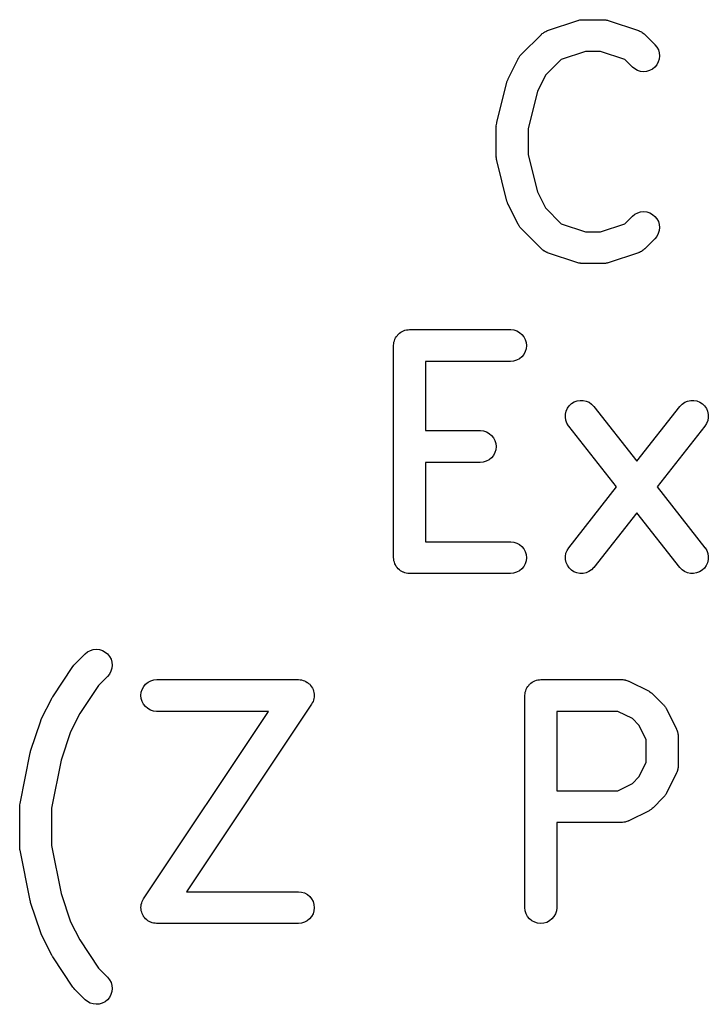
# Model space of a CAD drawing. Extents: x 0.02 to 3.89, y 0.07 to 3.88.
# Tile 67 of 172: x 1.25 to 1.38, y 3.05 to 3.23. Entities that reach past the tile are written whole.
import ezdxf

# ---------------------------------------------------------------- set-up
doc = ezdxf.new("R2010")
doc.units = 0
doc.header["$MEASUREMENT"] = 0
doc.layers.add('BLACK', color=7, linetype='CONTINUOUS')

msp = doc.modelspace()

# ---------------------------------------------------------------- linework, layer by layer
at = {"layer": 'BLACK', "linetype": 'CONTINUOUS'}
for p, q in [((1.35001, 3.23249), (1.35563, 3.23436)), ((1.35563, 3.23436), (1.35567, 3.23437)), ((1.35567, 3.23437), (1.35583, 3.23441)), ((1.35583, 3.23441), (1.35599, 3.23446)), ((1.35599, 3.23446), (1.35612, 3.23447)), ((1.35612, 3.23447), (1.35624, 3.23449)), ((1.35624, 3.23449), (1.3564, 3.2345)), ((1.3564, 3.2345), (1.35657, 3.23451)), ((1.35657, 3.23451), (1.36032, 3.23451)), ((1.36032, 3.23451), (1.36036, 3.23451)), ((1.36036, 3.23451), (1.36052, 3.23449)), ((1.36052, 3.23449), (1.36069, 3.23449)), ((1.36069, 3.23449), (1.36081, 3.23446)), ((1.36081, 3.23446), (1.36093, 3.23445)), ((1.36093, 3.23445), (1.36109, 3.2344)), ((1.36109, 3.2344), (1.36125, 3.23436)), ((1.36125, 3.23436), (1.36687, 3.23249)), ((1.34511, 3.22802), (1.34886, 3.23177)), ((1.34886, 3.23177), (1.34888, 3.2318)), ((1.34888, 3.2318), (1.34895, 3.23186)), ((1.34895, 3.23186), (1.34901, 3.23192)), ((1.34901, 3.23192), (1.34918, 3.23204)), ((1.34918, 3.23204), (1.34933, 3.23216)), ((1.34933, 3.23216), (1.34941, 3.2322)), ((1.34941, 3.2322), (1.34948, 3.23225)), ((1.34948, 3.23225), (1.34967, 3.23233)), ((1.34967, 3.23233), (1.34985, 3.23243)), ((1.34985, 3.23243), (1.34993, 3.23245)), ((1.34993, 3.23245), (1.35001, 3.23249)), ((1.36687, 3.23249), (1.36691, 3.23247)), ((1.36691, 3.23247), (1.36699, 3.23244)), ((1.36699, 3.23244), (1.36708, 3.23241)), ((1.36708, 3.23241), (1.36725, 3.23232)), ((1.36725, 3.23232), (1.36744, 3.23223)), ((1.36744, 3.23223), (1.36751, 3.23218)), ((1.36751, 3.23218), (1.36758, 3.23214)), ((1.36758, 3.23214), (1.36774, 3.23201)), ((1.36774, 3.23201), (1.3679, 3.23189)), ((1.3679, 3.23189), (1.36796, 3.23183)), ((1.36796, 3.23183), (1.36803, 3.23177)), ((1.36803, 3.23177), (1.3699, 3.2299)), ((1.3699, 3.2299), (1.36993, 3.22987)), ((1.36993, 3.22987), (1.37029, 3.22942)), ((1.37029, 3.22942), (1.37056, 3.22891)), ((1.34457, 3.22729), (1.34466, 3.22743)), ((1.34466, 3.22743), (1.34474, 3.22758)), ((1.34474, 3.22758), (1.34482, 3.22767)), ((1.34482, 3.22767), (1.34488, 3.22778)), ((1.34488, 3.22778), (1.345, 3.2279)), ((1.345, 3.2279), (1.34511, 3.22802)), ((1.35705, 3.22861), (1.35254, 3.2271)), ((1.35984, 3.22861), (1.35705, 3.22861)), ((1.36435, 3.2271), (1.35984, 3.22861)), ((1.37056, 3.22891), (1.37072, 3.22835)), ((1.37077, 3.22778), (1.37071, 3.22721)), ((1.37072, 3.22835), (1.37077, 3.22778)), ((1.34268, 3.22351), (1.34455, 3.22726)), ((1.34455, 3.22726), (1.34457, 3.22729)), ((1.35254, 3.2271), (1.34962, 3.22419)), ((1.36573, 3.22572), (1.36435, 3.2271)), ((1.36617, 3.22536), (1.36573, 3.22572)), ((1.36989, 3.22571), (1.36944, 3.22535)), ((1.37026, 3.22615), (1.36989, 3.22571)), ((1.37053, 3.22666), (1.37026, 3.22615)), ((1.37071, 3.22721), (1.37053, 3.22666)), ((1.34962, 3.22419), (1.3481, 3.22116)), ((1.36668, 3.22508), (1.36617, 3.22536)), ((1.36723, 3.22492), (1.36668, 3.22508)), ((1.36781, 3.22486), (1.36723, 3.22492)), ((1.36838, 3.22491), (1.36781, 3.22486)), ((1.36893, 3.22508), (1.36838, 3.22491)), ((1.36944, 3.22535), (1.36893, 3.22508)), ((1.34058, 3.2154), (1.34245, 3.2229)), ((1.34245, 3.2229), (1.34246, 3.22294)), ((1.34246, 3.22294), (1.34247, 3.22295)), ((1.34247, 3.22297), (1.34257, 3.22322)), ((1.34247, 3.22295), (1.34247, 3.22297)), ((1.34257, 3.22322), (1.34267, 3.22348)), ((1.34267, 3.22349), (1.34268, 3.22351)), ((1.34267, 3.22348), (1.34267, 3.22349)), ((1.3481, 3.22116), (1.3464, 3.21432)), ((1.34049, 3.21483), (1.34053, 3.21507)), ((1.3405, 3.21478), (1.34049, 3.21483)), ((1.34049, 3.21473), (1.3405, 3.21478)), ((1.34049, 3.21469), (1.34049, 3.21473)), ((1.34049, 3.20906), (1.34049, 3.21469)), ((1.34053, 3.21507), (1.34056, 3.2153)), ((1.34056, 3.2153), (1.34057, 3.21535)), ((1.34057, 3.21535), (1.34058, 3.2154)), ((1.3464, 3.21432), (1.3464, 3.20943)), ((1.3464, 3.20943), (1.3481, 3.20259)), ((1.3405, 3.20901), (1.34049, 3.20906)), ((1.34049, 3.20896), (1.3405, 3.20901)), ((1.34052, 3.20872), (1.34049, 3.20896)), ((1.34055, 3.20849), (1.34052, 3.20872)), ((1.34056, 3.20844), (1.34055, 3.20849)), ((1.34057, 3.20839), (1.34056, 3.20844)), ((1.34058, 3.20835), (1.34057, 3.20839)), ((1.34245, 3.20085), (1.34058, 3.20835)), ((1.3481, 3.20259), (1.34962, 3.19956)), ((1.34246, 3.20083), (1.34245, 3.20085)), ((1.34246, 3.20082), (1.34246, 3.20083)), ((1.34255, 3.20057), (1.34246, 3.20082)), ((1.34265, 3.2003), (1.34255, 3.20057)), ((1.34265, 3.20029), (1.34265, 3.2003)), ((1.34266, 3.20028), (1.34265, 3.20029)), ((1.34268, 3.20024), (1.34266, 3.20028)), ((1.34455, 3.19649), (1.34268, 3.20024)), ((1.34962, 3.19956), (1.35254, 3.19665)), ((1.36576, 3.19806), (1.36621, 3.19842)), ((1.36621, 3.19842), (1.36672, 3.19868)), ((1.36672, 3.19868), (1.36727, 3.19884)), ((1.36727, 3.19884), (1.36785, 3.19889)), ((1.36785, 3.19889), (1.36842, 3.19883)), ((1.36842, 3.19883), (1.36897, 3.19866)), ((1.36897, 3.19866), (1.36948, 3.19838)), ((1.36948, 3.19838), (1.36992, 3.19801)), ((1.34464, 3.19635), (1.34455, 3.19649)), ((1.34472, 3.19621), (1.34464, 3.19635)), ((1.35254, 3.19665), (1.35705, 3.19514)), ((1.35984, 3.19514), (1.36435, 3.19665)), ((1.36435, 3.19665), (1.36573, 3.19803)), ((1.36573, 3.19803), (1.36576, 3.19806)), ((1.36992, 3.19801), (1.37028, 3.19756)), ((1.37028, 3.19756), (1.37055, 3.19705)), ((1.37055, 3.19705), (1.37071, 3.1965)), ((1.37071, 3.1965), (1.37077, 3.19593)), ((1.34479, 3.19611), (1.34472, 3.19621)), ((1.34486, 3.19601), (1.34479, 3.19611)), ((1.34497, 3.19589), (1.34486, 3.19601)), ((1.34508, 3.19576), (1.34497, 3.19589)), ((1.34511, 3.19573), (1.34508, 3.19576)), ((1.34886, 3.19198), (1.34511, 3.19573)), ((1.35705, 3.19514), (1.35984, 3.19514)), ((1.37054, 3.1948), (1.37027, 3.1943)), ((1.37071, 3.19536), (1.37054, 3.1948)), ((1.37077, 3.19593), (1.37071, 3.19536)), ((1.3699, 3.19385), (1.36803, 3.19198)), ((1.37027, 3.1943), (1.3699, 3.19385)), ((1.34892, 3.19192), (1.34886, 3.19198)), ((1.34898, 3.19186), (1.34892, 3.19192)), ((1.34914, 3.19174), (1.34898, 3.19186)), ((1.3493, 3.19161), (1.34914, 3.19174)), ((1.34938, 3.19157), (1.3493, 3.19161)), ((1.34945, 3.19152), (1.34938, 3.19157)), ((1.34963, 3.19143), (1.34945, 3.19152)), ((1.34981, 3.19134), (1.34963, 3.19143)), ((1.34989, 3.19131), (1.34981, 3.19134)), ((1.34997, 3.19128), (1.34989, 3.19131)), ((1.35001, 3.19126), (1.34997, 3.19128)), ((1.35563, 3.18939), (1.35001, 3.19126)), ((1.36687, 3.19126), (1.36125, 3.18939)), ((1.36695, 3.1913), (1.36687, 3.19126)), ((1.36704, 3.19132), (1.36695, 3.1913)), ((1.36722, 3.19142), (1.36704, 3.19132)), ((1.3674, 3.1915), (1.36722, 3.19142)), ((1.36747, 3.19155), (1.3674, 3.1915)), ((1.36755, 3.19159), (1.36747, 3.19155)), ((1.36771, 3.19171), (1.36755, 3.19159)), ((1.36787, 3.19183), (1.36771, 3.19171)), ((1.36793, 3.19189), (1.36787, 3.19183)), ((1.368, 3.19195), (1.36793, 3.19189)), ((1.36803, 3.19198), (1.368, 3.19195)), ((1.3558, 3.18935), (1.35563, 3.18939)), ((1.35595, 3.1893), (1.3558, 3.18935)), ((1.35608, 3.18929), (1.35595, 3.1893)), ((1.3562, 3.18926), (1.35608, 3.18929)), ((1.35636, 3.18926), (1.3562, 3.18926)), ((1.35653, 3.18924), (1.35636, 3.18926)), ((1.35657, 3.18924), (1.35653, 3.18924)), ((1.36032, 3.18924), (1.35657, 3.18924)), ((1.36048, 3.18925), (1.36032, 3.18924)), ((1.36065, 3.18926), (1.36048, 3.18925)), ((1.36077, 3.18928), (1.36065, 3.18926)), ((1.36089, 3.18929), (1.36077, 3.18928)), ((1.36105, 3.18934), (1.36089, 3.18929)), ((1.36121, 3.18938), (1.36105, 3.18934)), ((1.36125, 3.18939), (1.36121, 3.18938)), ((1.32232, 3.17615), (1.32253, 3.17632)), ((1.32253, 3.17632), (1.32275, 3.1765)), ((1.32275, 3.1765), (1.32276, 3.1765)), ((1.32276, 3.1765), (1.32277, 3.17651)), ((1.32277, 3.17651), (1.32301, 3.17664)), ((1.32301, 3.17664), (1.32326, 3.17677)), ((1.32326, 3.17677), (1.32327, 3.17677)), ((1.32327, 3.17677), (1.32328, 3.17678)), ((1.32328, 3.17678), (1.32354, 3.17686)), ((1.32354, 3.17686), (1.32381, 3.17694)), ((1.32381, 3.17694), (1.32382, 3.17694)), ((1.32382, 3.17694), (1.32383, 3.17694)), ((1.32383, 3.17694), (1.32411, 3.17697)), ((1.32411, 3.17697), (1.32438, 3.17699)), ((1.32438, 3.17699), (1.34313, 3.17699)), ((1.34313, 3.17699), (1.34317, 3.17699)), ((1.34317, 3.17699), (1.34374, 3.17693)), ((1.34374, 3.17693), (1.34429, 3.17675)), ((1.34429, 3.17675), (1.3448, 3.17648)), ((1.3448, 3.17648), (1.34524, 3.17611)), ((1.32146, 3.17436), (1.32149, 3.17463)), ((1.32149, 3.17465), (1.32158, 3.17492)), ((1.32149, 3.17464), (1.32149, 3.17465)), ((1.32149, 3.17463), (1.32149, 3.17464)), ((1.32158, 3.17492), (1.32166, 3.17518)), ((1.32166, 3.17518), (1.32167, 3.17519)), ((1.32167, 3.1752), (1.32181, 3.17545)), ((1.32167, 3.17519), (1.32167, 3.1752)), ((1.32181, 3.17545), (1.32194, 3.17569)), ((1.32194, 3.1757), (1.32195, 3.17571)), ((1.32194, 3.17569), (1.32194, 3.1757)), ((1.32195, 3.17571), (1.32213, 3.17592)), ((1.32213, 3.17592), (1.3223, 3.17614)), ((1.3223, 3.17614), (1.32231, 3.17614)), ((1.32231, 3.17614), (1.32232, 3.17615)), ((1.34524, 3.17611), (1.3456, 3.17566)), ((1.3456, 3.17566), (1.34587, 3.17515)), ((1.34587, 3.17515), (1.34603, 3.17459)), ((1.34603, 3.17459), (1.34608, 3.17402)), ((1.32143, 3.17408), (1.32146, 3.17436)), ((1.32143, 3.17406), (1.32143, 3.17408)), ((1.32143, 3.17404), (1.32143, 3.17406)), ((1.32143, 3.17406), (1.32143, 3.17406)), ((1.32143, 3.17406), (1.32143, 3.17406)), ((1.32143, 3.13467), (1.32143, 3.17404)), ((1.34585, 3.1729), (1.34558, 3.17239)), ((1.34602, 3.17345), (1.34585, 3.1729)), ((1.34608, 3.17402), (1.34602, 3.17345)), ((1.34313, 3.17109), (1.32734, 3.17109)), ((1.32734, 3.17109), (1.32734, 3.15825)), ((1.3437, 3.17114), (1.34313, 3.17109)), ((1.34426, 3.17131), (1.3437, 3.17114)), ((1.34476, 3.17158), (1.34426, 3.17131)), ((1.34521, 3.17194), (1.34476, 3.17158)), ((1.34558, 3.17239), (1.34521, 3.17194)), ((1.35445, 3.16325), (1.35493, 3.16356)), ((1.35493, 3.16356), (1.35547, 3.16376)), ((1.35547, 3.16376), (1.35604, 3.16386)), ((1.35604, 3.16386), (1.35662, 3.16385)), ((1.35662, 3.16385), (1.35718, 3.16372)), ((1.35718, 3.16372), (1.35771, 3.16349)), ((1.35771, 3.16349), (1.35818, 3.16316)), ((1.37498, 3.16318), (1.37546, 3.16351)), ((1.37546, 3.16351), (1.37599, 3.16373)), ((1.37599, 3.16373), (1.37656, 3.16385)), ((1.37656, 3.16385), (1.37713, 3.16386)), ((1.37713, 3.16386), (1.3777, 3.16375)), ((1.3777, 3.16375), (1.37823, 3.16354)), ((1.37823, 3.16354), (1.37872, 3.16323)), ((1.35333, 3.1613), (1.35346, 3.16186)), ((1.35346, 3.16186), (1.35369, 3.16239)), ((1.35369, 3.16239), (1.35403, 3.16286)), ((1.35403, 3.16286), (1.35445, 3.16325)), ((1.35818, 3.16316), (1.35858, 3.16274)), ((1.35858, 3.16274), (1.36657, 3.15257)), ((1.36657, 3.15257), (1.37455, 3.16274)), ((1.37455, 3.16274), (1.37458, 3.16277)), ((1.37458, 3.16277), (1.37498, 3.16318)), ((1.37872, 3.16323), (1.37913, 3.16282)), ((1.37913, 3.16282), (1.37946, 3.16235)), ((1.37946, 3.16235), (1.37969, 3.16182)), ((1.37969, 3.16182), (1.37981, 3.16126)), ((1.35331, 3.16072), (1.35333, 3.1613)), ((1.3534, 3.16015), (1.35331, 3.16072)), ((1.3536, 3.15962), (1.3534, 3.16015)), ((1.37972, 3.16011), (1.37951, 3.15958)), ((1.37982, 3.16068), (1.37972, 3.16011)), ((1.37981, 3.16126), (1.37982, 3.16068)), ((1.32734, 3.15825), (1.33751, 3.15825)), ((1.33751, 3.15825), (1.33755, 3.15824)), ((1.33755, 3.15824), (1.33812, 3.15818)), ((1.33812, 3.15818), (1.33867, 3.15801)), ((1.33867, 3.15801), (1.33917, 3.15773)), ((1.35391, 3.15913), (1.3536, 3.15962)), ((1.35393, 3.15909), (1.35391, 3.15913)), ((1.36281, 3.14779), (1.35393, 3.15909)), ((1.3792, 3.15909), (1.37032, 3.14779)), ((1.37951, 3.15958), (1.3792, 3.15909)), ((1.33917, 3.15773), (1.33962, 3.15736)), ((1.33962, 3.15736), (1.33998, 3.15691)), ((1.33998, 3.15691), (1.34024, 3.1564)), ((1.34024, 3.1564), (1.34041, 3.15585)), ((1.3404, 3.1547), (1.34023, 3.15415)), ((1.34046, 3.15527), (1.3404, 3.1547)), ((1.34041, 3.15585), (1.34046, 3.15527)), ((1.33863, 3.15256), (1.33808, 3.1524)), ((1.33914, 3.15283), (1.33863, 3.15256)), ((1.33959, 3.1532), (1.33914, 3.15283)), ((1.33995, 3.15364), (1.33959, 3.1532)), ((1.34023, 3.15415), (1.33995, 3.15364)), ((1.33751, 3.15234), (1.32734, 3.15234)), ((1.32734, 3.15234), (1.32734, 3.13762)), ((1.33808, 3.1524), (1.33751, 3.15234)), ((1.35393, 3.13649), (1.36281, 3.14779)), ((1.37032, 3.14779), (1.3792, 3.13649)), ((1.36657, 3.14301), (1.35858, 3.13285)), ((1.37455, 3.13285), (1.36657, 3.14301)), ((1.32734, 3.13762), (1.34313, 3.13762)), ((1.34313, 3.13762), (1.34317, 3.13762)), ((1.34317, 3.13762), (1.34374, 3.13756)), ((1.34374, 3.13756), (1.34429, 3.13738)), ((1.34429, 3.13738), (1.3448, 3.13711)), ((1.3448, 3.13711), (1.34524, 3.13674)), ((1.34524, 3.13674), (1.3456, 3.13629)), ((1.3456, 3.13629), (1.34587, 3.13578)), ((1.35341, 3.13547), (1.35362, 3.13601)), ((1.35362, 3.13601), (1.35393, 3.13649)), ((1.3792, 3.13649), (1.37922, 3.13646)), ((1.37922, 3.13646), (1.37953, 3.13597)), ((1.32146, 3.13439), (1.32143, 3.13467)), ((1.32148, 3.13412), (1.32146, 3.13439)), ((1.34587, 3.13578), (1.34603, 3.13522)), ((1.34608, 3.13465), (1.34602, 3.13408)), ((1.34603, 3.13522), (1.34608, 3.13465)), ((1.35331, 3.1349), (1.35341, 3.13547)), ((1.35332, 3.13433), (1.35331, 3.1349)), ((1.35344, 3.13377), (1.35332, 3.13433)), ((1.37953, 3.13597), (1.37973, 3.13543)), ((1.3798, 3.13429), (1.37967, 3.13373)), ((1.37973, 3.13543), (1.37982, 3.13486)), ((1.37982, 3.13486), (1.3798, 3.13429)), ((1.32149, 3.13411), (1.32148, 3.13412)), ((1.32149, 3.1341), (1.32149, 3.13411)), ((1.32157, 3.13383), (1.32149, 3.1341)), ((1.32165, 3.13356), (1.32157, 3.13383)), ((1.32165, 3.13355), (1.32165, 3.13356)), ((1.32165, 3.13354), (1.32165, 3.13355)), ((1.32178, 3.1333), (1.32165, 3.13354)), ((1.32191, 3.13305), (1.32178, 3.1333)), ((1.32192, 3.13305), (1.32191, 3.13305)), ((1.32192, 3.13304), (1.32192, 3.13305)), ((1.3221, 3.13282), (1.32192, 3.13304)), ((1.32227, 3.1326), (1.3221, 3.13282)), ((1.32228, 3.1326), (1.32227, 3.1326)), ((1.32229, 3.13259), (1.32228, 3.1326)), ((1.3225, 3.13241), (1.32229, 3.13259)), ((1.32271, 3.13223), (1.3225, 3.13241)), ((1.34521, 3.13257), (1.34476, 3.13221)), ((1.34558, 3.13302), (1.34521, 3.13257)), ((1.34585, 3.13353), (1.34558, 3.13302)), ((1.34602, 3.13408), (1.34585, 3.13353)), ((1.35367, 3.13324), (1.35344, 3.13377)), ((1.354, 3.13276), (1.35367, 3.13324)), ((1.35441, 3.13236), (1.354, 3.13276)), ((1.3549, 3.13205), (1.35441, 3.13236)), ((1.35815, 3.1324), (1.35767, 3.13208)), ((1.35855, 3.13281), (1.35815, 3.1324)), ((1.35858, 3.13285), (1.35855, 3.13281)), ((1.37495, 3.13243), (1.37455, 3.13285)), ((1.37543, 3.1321), (1.37495, 3.13243)), ((1.37868, 3.13234), (1.3782, 3.13203)), ((1.3791, 3.13273), (1.37868, 3.13234)), ((1.37944, 3.1332), (1.3791, 3.13273)), ((1.37967, 3.13373), (1.37944, 3.1332)), ((1.32272, 3.13223), (1.32271, 3.13223)), ((1.32273, 3.13222), (1.32272, 3.13223)), ((1.32298, 3.13209), (1.32273, 3.13222)), ((1.32322, 3.13196), (1.32298, 3.13209)), ((1.32323, 3.13195), (1.32322, 3.13196)), ((1.32324, 3.13195), (1.32323, 3.13195)), ((1.32351, 3.13187), (1.32324, 3.13195)), ((1.32377, 3.13178), (1.32351, 3.13187)), ((1.32378, 3.13178), (1.32377, 3.13178)), ((1.32379, 3.13178), (1.32378, 3.13178)), ((1.32406, 3.13175), (1.32379, 3.13178)), ((1.32434, 3.13172), (1.32406, 3.13175)), ((1.32436, 3.13172), (1.32434, 3.13172)), ((1.32438, 3.13172), (1.32436, 3.13172)), ((1.32436, 3.13172), (1.32436, 3.13172)), ((1.32436, 3.13172), (1.32436, 3.13172)), ((1.34313, 3.13172), (1.32438, 3.13172)), ((1.3437, 3.13177), (1.34313, 3.13172)), ((1.34426, 3.13194), (1.3437, 3.13177)), ((1.34476, 3.13221), (1.34426, 3.13194)), ((1.35543, 3.13183), (1.3549, 3.13205)), ((1.356, 3.13173), (1.35543, 3.13183)), ((1.35658, 3.13173), (1.356, 3.13173)), ((1.35714, 3.13185), (1.35658, 3.13173)), ((1.35767, 3.13208), (1.35714, 3.13185)), ((1.37595, 3.13187), (1.37543, 3.1321)), ((1.37651, 3.13174), (1.37595, 3.13187)), ((1.37709, 3.13173), (1.37651, 3.13174)), ((1.37766, 3.13182), (1.37709, 3.13173)), ((1.3782, 3.13203), (1.37766, 3.13182)), ((1.2623, 3.11492), (1.26418, 3.11679)), ((1.26418, 3.11679), (1.26421, 3.11682)), ((1.26421, 3.11682), (1.26466, 3.11718)), ((1.26466, 3.11718), (1.26517, 3.11745)), ((1.26517, 3.11745), (1.26572, 3.11761)), ((1.26572, 3.11761), (1.2663, 3.11766)), ((1.2663, 3.11766), (1.26687, 3.11759)), ((1.26687, 3.11759), (1.26742, 3.11742)), ((1.26742, 3.11742), (1.26793, 3.11715)), ((1.26793, 3.11715), (1.26837, 3.11678)), ((1.26837, 3.11678), (1.26873, 3.11633)), ((1.26873, 3.11633), (1.269, 3.11582)), ((1.25818, 3.10884), (1.26193, 3.11447)), ((1.26193, 3.11447), (1.26194, 3.11447)), ((1.26194, 3.11447), (1.26196, 3.1145)), ((1.26194, 3.11447), (1.26194, 3.11447)), ((1.26194, 3.11447), (1.26194, 3.11447)), ((1.26196, 3.1145), (1.26213, 3.11471)), ((1.26213, 3.11471), (1.2623, 3.11492)), ((1.26916, 3.11412), (1.26899, 3.11357)), ((1.269, 3.11582), (1.26916, 3.11527)), ((1.26916, 3.11527), (1.26922, 3.11469)), ((1.26922, 3.11469), (1.26916, 3.11412)), ((1.26835, 3.11262), (1.26669, 3.11095)), ((1.26872, 3.11306), (1.26835, 3.11262)), ((1.26899, 3.11357), (1.26872, 3.11306)), ((1.26669, 3.11095), (1.2632, 3.10572)), ((1.27479, 3.11022), (1.27507, 3.11073)), ((1.27507, 3.11073), (1.27543, 3.11117)), ((1.27543, 3.11117), (1.27588, 3.11154)), ((1.27588, 3.11154), (1.27639, 3.11181)), ((1.27639, 3.11181), (1.27694, 3.11198)), ((1.27694, 3.11198), (1.27751, 3.11203)), ((1.27751, 3.11203), (1.30376, 3.11203)), ((1.30376, 3.11203), (1.30379, 3.11203)), ((1.30379, 3.11203), (1.30379, 3.11203)), ((1.30379, 3.11203), (1.30379, 3.11203)), ((1.30379, 3.11203), (1.3038, 3.11203)), ((1.3038, 3.11203), (1.30408, 3.112)), ((1.30408, 3.112), (1.30436, 3.11197)), ((1.30436, 3.11197), (1.30437, 3.11197)), ((1.30437, 3.11197), (1.30437, 3.11197)), ((1.30437, 3.11197), (1.30464, 3.11188)), ((1.30464, 3.11188), (1.30491, 3.1118)), ((1.30491, 3.1118), (1.30492, 3.1118)), ((1.30492, 3.1118), (1.30492, 3.11179)), ((1.30492, 3.11179), (1.30517, 3.11166)), ((1.30517, 3.11166), (1.30542, 3.11152)), ((1.30542, 3.11152), (1.30542, 3.11152)), ((1.30542, 3.11152), (1.30543, 3.11152)), ((1.30543, 3.11152), (1.30565, 3.11133)), ((1.30565, 3.11133), (1.30586, 3.11116)), ((1.30586, 3.11116), (1.30586, 3.11115)), ((1.30586, 3.11115), (1.30587, 3.11115)), ((1.30587, 3.11115), (1.30604, 3.11093)), ((1.30604, 3.11093), (1.30622, 3.11071)), ((1.30622, 3.11071), (1.30623, 3.1107)), ((1.30623, 3.1107), (1.30623, 3.1107)), ((1.30623, 3.1107), (1.30636, 3.11045)), ((1.30636, 3.11045), (1.30649, 3.1102)), ((1.34604, 3.11024), (1.34618, 3.11049)), ((1.34618, 3.11049), (1.34631, 3.11073)), ((1.34631, 3.11074), (1.34632, 3.11075)), ((1.34631, 3.11073), (1.34631, 3.11074)), ((1.34632, 3.11075), (1.3465, 3.11096)), ((1.3465, 3.11096), (1.34667, 3.11117)), ((1.34667, 3.11117), (1.34668, 3.11118)), ((1.34668, 3.11118), (1.34669, 3.11119)), ((1.34669, 3.11119), (1.3469, 3.11136)), ((1.3469, 3.11136), (1.34712, 3.11154)), ((1.34712, 3.11154), (1.34713, 3.11154)), ((1.34713, 3.11154), (1.34714, 3.11155)), ((1.34714, 3.11155), (1.34738, 3.11168)), ((1.34738, 3.11168), (1.34763, 3.11181)), ((1.34763, 3.11181), (1.34764, 3.11181)), ((1.34764, 3.11181), (1.34765, 3.11182)), ((1.34765, 3.11182), (1.34792, 3.1119)), ((1.34792, 3.1119), (1.34818, 3.11198)), ((1.34818, 3.11198), (1.34819, 3.11198)), ((1.34819, 3.11198), (1.3482, 3.11198)), ((1.3482, 3.11198), (1.34848, 3.11201)), ((1.34848, 3.11201), (1.34876, 3.11203)), ((1.34876, 3.11203), (1.36375, 3.11203)), ((1.36375, 3.11203), (1.36379, 3.11203)), ((1.36379, 3.11203), (1.36388, 3.11202)), ((1.36388, 3.11202), (1.36397, 3.11202)), ((1.36397, 3.11202), (1.36417, 3.11199)), ((1.36417, 3.11199), (1.36437, 3.11197)), ((1.36437, 3.11197), (1.36445, 3.11194)), ((1.36445, 3.11194), (1.36454, 3.11193)), ((1.36454, 3.11193), (1.36472, 3.11185)), ((1.36472, 3.11185), (1.36492, 3.11179)), ((1.36492, 3.11179), (1.36499, 3.11175)), ((1.36499, 3.11175), (1.36507, 3.11172)), ((1.36507, 3.11172), (1.36882, 3.10985)), ((1.25802, 3.10856), (1.25811, 3.1087)), ((1.25811, 3.1087), (1.25818, 3.10884)), ((1.27456, 3.1091), (1.27462, 3.10967)), ((1.27461, 3.10853), (1.27456, 3.1091)), ((1.27462, 3.10967), (1.27479, 3.11022)), ((1.30649, 3.1102), (1.30649, 3.11019)), ((1.30649, 3.11019), (1.3065, 3.11019)), ((1.3065, 3.11019), (1.30658, 3.10991)), ((1.30658, 3.10991), (1.30666, 3.10965)), ((1.30666, 3.10965), (1.30666, 3.10964)), ((1.30666, 3.10964), (1.30666, 3.10963)), ((1.30666, 3.10963), (1.30669, 3.10935)), ((1.30668, 3.10878), (1.30666, 3.1085)), ((1.30671, 3.10906), (1.30668, 3.10878)), ((1.30669, 3.10935), (1.30671, 3.10907)), ((1.30671, 3.10907), (1.30671, 3.10907)), ((1.30671, 3.10907), (1.30671, 3.10906)), ((1.3458, 3.10912), (1.34583, 3.1094)), ((1.3458, 3.1091), (1.3458, 3.10912)), ((1.3458, 3.10908), (1.3458, 3.1091)), ((1.3458, 3.1091), (1.3458, 3.1091)), ((1.3458, 3.1091), (1.3458, 3.1091)), ((1.3458, 3.06971), (1.3458, 3.10908)), ((1.34583, 3.1094), (1.34586, 3.10967)), ((1.34586, 3.10967), (1.34587, 3.10968)), ((1.34587, 3.10969), (1.34595, 3.10996)), ((1.34587, 3.10968), (1.34587, 3.10969)), ((1.34595, 3.10996), (1.34603, 3.11022)), ((1.34603, 3.11022), (1.34604, 3.11023)), ((1.34604, 3.11023), (1.34604, 3.11024)), ((1.36882, 3.10985), (1.36886, 3.10983)), ((1.36886, 3.10983), (1.369, 3.10974)), ((1.369, 3.10974), (1.36915, 3.10966)), ((1.36915, 3.10966), (1.36924, 3.10958)), ((1.36924, 3.10958), (1.36934, 3.10951)), ((1.36934, 3.10951), (1.36946, 3.1094)), ((1.36946, 3.1094), (1.36959, 3.10929)), ((1.36959, 3.10929), (1.37147, 3.10742)), ((1.25613, 3.10478), (1.258, 3.10853)), ((1.258, 3.10853), (1.25802, 3.10856)), ((1.27478, 3.10797), (1.27461, 3.10853)), ((1.27504, 3.10746), (1.27478, 3.10797)), ((1.2754, 3.10701), (1.27504, 3.10746)), ((1.27585, 3.10664), (1.2754, 3.10701)), ((1.30622, 3.10744), (1.28303, 3.07266)), ((1.30635, 3.10769), (1.30622, 3.10744)), ((1.30648, 3.10794), (1.30635, 3.10769)), ((1.30649, 3.10794), (1.30648, 3.10794)), ((1.30657, 3.10822), (1.30649, 3.10795)), ((1.30649, 3.10795), (1.30649, 3.10794)), ((1.30665, 3.10849), (1.30657, 3.10822)), ((1.30666, 3.1085), (1.30665, 3.10849)), ((1.30665, 3.10849), (1.30665, 3.10849)), ((1.37147, 3.10742), (1.37149, 3.10739)), ((1.37149, 3.10739), (1.3716, 3.10726)), ((1.3716, 3.10726), (1.37171, 3.10714)), ((1.37171, 3.10714), (1.37178, 3.10703)), ((1.37178, 3.10703), (1.37185, 3.10694)), ((1.37185, 3.10694), (1.37193, 3.10679)), ((1.37193, 3.10679), (1.37202, 3.10665)), ((1.2632, 3.10572), (1.2615, 3.10232)), ((1.27506, 3.07135), (1.29824, 3.10613)), ((1.27635, 3.10637), (1.27585, 3.10664)), ((1.2769, 3.10619), (1.27635, 3.10637)), ((1.27747, 3.10613), (1.2769, 3.10619)), ((1.27751, 3.10613), (1.27747, 3.10613)), ((1.29824, 3.10613), (1.27751, 3.10613)), ((1.35171, 3.10613), (1.35171, 3.09141)), ((1.36306, 3.10613), (1.35171, 3.10613)), ((1.36575, 3.10478), (1.36306, 3.10613)), ((1.37202, 3.10665), (1.37389, 3.1029)), ((1.25409, 3.09876), (1.25597, 3.10439)), ((1.25597, 3.10439), (1.25598, 3.10443)), ((1.25598, 3.10443), (1.25606, 3.1046)), ((1.25606, 3.1046), (1.25613, 3.10478)), ((1.36695, 3.10358), (1.36575, 3.10478)), ((1.3683, 3.10088), (1.36695, 3.10358)), ((1.2615, 3.10232), (1.25975, 3.09707)), ((1.37389, 3.1029), (1.37391, 3.10286)), ((1.37391, 3.10286), (1.37394, 3.10278)), ((1.37394, 3.10278), (1.37398, 3.10271)), ((1.37398, 3.10271), (1.37404, 3.10251)), ((1.37404, 3.10251), (1.37411, 3.10232)), ((1.37411, 3.10232), (1.37412, 3.10224)), ((1.37412, 3.10224), (1.37415, 3.10215)), ((1.37415, 3.10215), (1.37417, 3.10195)), ((1.37417, 3.10195), (1.3742, 3.10175)), ((1.3742, 3.10175), (1.3742, 3.10167)), ((1.3742, 3.10167), (1.37421, 3.10158)), ((1.37421, 3.10158), (1.37421, 3.09596)), ((1.3683, 3.09665), (1.3683, 3.10088)), ((1.25212, 3.08904), (1.254, 3.09841)), ((1.254, 3.09845), (1.25405, 3.09861)), ((1.254, 3.09841), (1.254, 3.09845)), ((1.25405, 3.09861), (1.25409, 3.09876)), ((1.25975, 3.09707), (1.25797, 3.08816)), ((1.36695, 3.09396), (1.3683, 3.09665)), ((1.37421, 3.09596), (1.3742, 3.09591)), ((1.3742, 3.09591), (1.3742, 3.09583)), ((1.3742, 3.09583), (1.3742, 3.09574)), ((1.36575, 3.09276), (1.36695, 3.09396)), ((1.37389, 3.09464), (1.37202, 3.09089)), ((1.37392, 3.09472), (1.37389, 3.09464)), ((1.37397, 3.09479), (1.37392, 3.09472)), ((1.37403, 3.09498), (1.37397, 3.09479)), ((1.3741, 3.09517), (1.37403, 3.09498)), ((1.37411, 3.09526), (1.3741, 3.09517)), ((1.37414, 3.09534), (1.37411, 3.09526)), ((1.37416, 3.09554), (1.37414, 3.09534)), ((1.3742, 3.09574), (1.37416, 3.09554)), ((1.36306, 3.09141), (1.36575, 3.09276)), ((1.35171, 3.09141), (1.36306, 3.09141)), ((1.37169, 3.09037), (1.37157, 3.09025)), ((1.37175, 3.09047), (1.37169, 3.09037)), ((1.37183, 3.09056), (1.37175, 3.09047)), ((1.37191, 3.09071), (1.37183, 3.09056)), ((1.372, 3.09085), (1.37191, 3.09071)), ((1.37202, 3.09089), (1.372, 3.09085)), ((1.25206, 3.0885), (1.25209, 3.08877)), ((1.25206, 3.08846), (1.25206, 3.0885)), ((1.25209, 3.08877), (1.25212, 3.08904)), ((1.37147, 3.09012), (1.36959, 3.08824)), ((1.37157, 3.09025), (1.37147, 3.09012)), ((1.25206, 3.08096), (1.25206, 3.08846)), ((1.25206, 3.08846), (1.25206, 3.08846)), ((1.25206, 3.08846), (1.25206, 3.08846)), ((1.25206, 3.08846), (1.25206, 3.08846)), ((1.25797, 3.08816), (1.25797, 3.08125)), ((1.36882, 3.08769), (1.36507, 3.08582)), ((1.36896, 3.08778), (1.36882, 3.08769)), ((1.36911, 3.08786), (1.36896, 3.08778)), ((1.36921, 3.08793), (1.36911, 3.08786)), ((1.36931, 3.088), (1.36921, 3.08793)), ((1.36943, 3.08811), (1.36931, 3.088)), ((1.36956, 3.08821), (1.36943, 3.08811)), ((1.36959, 3.08824), (1.36956, 3.08821)), ((1.36375, 3.0855), (1.35171, 3.0855)), ((1.35171, 3.0855), (1.35171, 3.06971)), ((1.36384, 3.08551), (1.36375, 3.0855)), ((1.36393, 3.08551), (1.36384, 3.08551)), ((1.36413, 3.08554), (1.36393, 3.08551)), ((1.36433, 3.08556), (1.36413, 3.08554)), ((1.36441, 3.08559), (1.36433, 3.08556)), ((1.3645, 3.0856), (1.36441, 3.08559)), ((1.36468, 3.08567), (1.3645, 3.0856)), ((1.36488, 3.08573), (1.36468, 3.08567)), ((1.36496, 3.08577), (1.36488, 3.08573)), ((1.36504, 3.0858), (1.36496, 3.08577)), ((1.36507, 3.08582), (1.36504, 3.0858)), ((1.25797, 3.08125), (1.25975, 3.07234)), ((1.25209, 3.08069), (1.25206, 3.08096)), ((1.25211, 3.08042), (1.25209, 3.08069)), ((1.25212, 3.08038), (1.25211, 3.08042)), ((1.254, 3.07101), (1.25212, 3.08038)), ((1.25212, 3.08038), (1.25212, 3.08038)), ((1.25212, 3.08038), (1.25212, 3.08038)), ((1.25212, 3.08038), (1.25212, 3.08038)), ((1.25975, 3.07234), (1.2615, 3.06709)), ((1.28303, 3.07266), (1.30376, 3.07266)), ((1.30376, 3.07266), (1.3038, 3.07266)), ((1.3038, 3.07266), (1.30437, 3.0726)), ((1.30437, 3.0726), (1.30492, 3.07242)), ((1.30492, 3.07242), (1.30543, 3.07215)), ((1.30543, 3.07215), (1.30587, 3.07178)), ((1.25404, 3.07085), (1.254, 3.07101)), ((1.25408, 3.07069), (1.25404, 3.07085)), ((1.25409, 3.07065), (1.25408, 3.07069)), ((1.25597, 3.06503), (1.25409, 3.07065)), ((1.27459, 3.07001), (1.27462, 3.07029)), ((1.27462, 3.0703), (1.2747, 3.07057)), ((1.27462, 3.07029), (1.27462, 3.0703)), ((1.27462, 3.0703), (1.27462, 3.0703)), ((1.2747, 3.07057), (1.27479, 3.07084)), ((1.27479, 3.07085), (1.27493, 3.0711)), ((1.27479, 3.07084), (1.27479, 3.07085)), ((1.27479, 3.07085), (1.27479, 3.07085)), ((1.27493, 3.0711), (1.27506, 3.07135)), ((1.30587, 3.07178), (1.30623, 3.07133)), ((1.30623, 3.07133), (1.3065, 3.07082)), ((1.3065, 3.07082), (1.30666, 3.07026)), ((1.30666, 3.07026), (1.30671, 3.06969)), ((1.27456, 3.06973), (1.27459, 3.07001)), ((1.27456, 3.06972), (1.27456, 3.06973)), ((1.27456, 3.06971), (1.27456, 3.06972)), ((1.27459, 3.06943), (1.27456, 3.06971)), ((1.27461, 3.06916), (1.27459, 3.06943)), ((1.27462, 3.06915), (1.27461, 3.06916)), ((1.27462, 3.06914), (1.27462, 3.06915)), ((1.2747, 3.06887), (1.27462, 3.06914)), ((1.27478, 3.0686), (1.2747, 3.06887)), ((1.27478, 3.06859), (1.27478, 3.0686)), ((1.27478, 3.0686), (1.27478, 3.0686)), ((1.27491, 3.06834), (1.27478, 3.06859)), ((1.30648, 3.06857), (1.30621, 3.06806)), ((1.30665, 3.06912), (1.30648, 3.06857)), ((1.30671, 3.06969), (1.30665, 3.06912)), ((1.34586, 3.06914), (1.3458, 3.06971)), ((1.34603, 3.06858), (1.34586, 3.06914)), ((1.3463, 3.06808), (1.34603, 3.06858)), ((1.35147, 3.06855), (1.35119, 3.06804)), ((1.35164, 3.0691), (1.35147, 3.06855)), ((1.35171, 3.06967), (1.35164, 3.0691)), ((1.35171, 3.06971), (1.35171, 3.06967)), ((1.2615, 3.06709), (1.2632, 3.0637)), ((1.27504, 3.06809), (1.27491, 3.06834)), ((1.27505, 3.06809), (1.27504, 3.06809)), ((1.27505, 3.06808), (1.27505, 3.06809)), ((1.27523, 3.06786), (1.27505, 3.06808)), ((1.2754, 3.06764), (1.27523, 3.06786)), ((1.27541, 3.06764), (1.2754, 3.06764)), ((1.27542, 3.06763), (1.27541, 3.06764)), ((1.27563, 3.06746), (1.27542, 3.06763)), ((1.27585, 3.06727), (1.27563, 3.06746)), ((1.27586, 3.06726), (1.27585, 3.06727)), ((1.27585, 3.06727), (1.27585, 3.06727)), ((1.2761, 3.06713), (1.27586, 3.06726)), ((1.27635, 3.067), (1.2761, 3.06713)), ((1.27636, 3.06699), (1.27635, 3.067)), ((1.27637, 3.06699), (1.27636, 3.06699)), ((1.27664, 3.0669), (1.27637, 3.06699)), ((1.2769, 3.06682), (1.27664, 3.0669)), ((1.27691, 3.06682), (1.2769, 3.06682)), ((1.27692, 3.06682), (1.27691, 3.06682)), ((1.27719, 3.06679), (1.27692, 3.06682)), ((1.27747, 3.06676), (1.27719, 3.06679)), ((1.27749, 3.06676), (1.27747, 3.06676)), ((1.27751, 3.06676), (1.27749, 3.06676)), ((1.27749, 3.06676), (1.27749, 3.06676)), ((1.27749, 3.06676), (1.27749, 3.06676)), ((1.30376, 3.06676), (1.27751, 3.06676)), ((1.30433, 3.06681), (1.30376, 3.06676)), ((1.30489, 3.06698), (1.30433, 3.06681)), ((1.30539, 3.06725), (1.30489, 3.06698)), ((1.30584, 3.06761), (1.30539, 3.06725)), ((1.30621, 3.06806), (1.30584, 3.06761)), ((1.34666, 3.06763), (1.3463, 3.06808)), ((1.3471, 3.06726), (1.34666, 3.06763)), ((1.34761, 3.06699), (1.3471, 3.06726)), ((1.34816, 3.06682), (1.34761, 3.06699)), ((1.34873, 3.06676), (1.34816, 3.06682)), ((1.34931, 3.06681), (1.34873, 3.06676)), ((1.34986, 3.06697), (1.34931, 3.06681)), ((1.35037, 3.06724), (1.34986, 3.06697)), ((1.35082, 3.0676), (1.35037, 3.06724)), ((1.35119, 3.06804), (1.35082, 3.0676)), ((1.25604, 3.06485), (1.25597, 3.06503)), ((1.25611, 3.06468), (1.25604, 3.06485)), ((1.25613, 3.06464), (1.25611, 3.06468)), ((1.258, 3.06089), (1.25613, 3.06464)), ((1.2632, 3.0637), (1.26669, 3.05847)), ((1.25809, 3.06075), (1.258, 3.06089)), ((1.25816, 3.06061), (1.25809, 3.06075)), ((1.25818, 3.06057), (1.25816, 3.06061)), ((1.26193, 3.05495), (1.25818, 3.06057)), ((1.26669, 3.05847), (1.26835, 3.0568)), ((1.26835, 3.0568), (1.26838, 3.05677)), ((1.26838, 3.05677), (1.26874, 3.05632)), ((1.26874, 3.05632), (1.26901, 3.05581)), ((1.26901, 3.05581), (1.26917, 3.05525)), ((1.26211, 3.05474), (1.26193, 3.05495)), ((1.26227, 3.05453), (1.26211, 3.05474)), ((1.2623, 3.0545), (1.26227, 3.05453)), ((1.26418, 3.05262), (1.2623, 3.0545)), ((1.2623, 3.0545), (1.2623, 3.0545)), ((1.2623, 3.0545), (1.2623, 3.0545)), ((1.2623, 3.0545), (1.2623, 3.0545)), ((1.26916, 3.05411), (1.26898, 3.05356)), ((1.26922, 3.05468), (1.26916, 3.05411)), ((1.26917, 3.05525), (1.26922, 3.05468)), ((1.26462, 3.05226), (1.26418, 3.05262)), ((1.26513, 3.05199), (1.26462, 3.05226)), ((1.26568, 3.05182), (1.26513, 3.05199)), ((1.26738, 3.05198), (1.26683, 3.05181)), ((1.26789, 3.05225), (1.26738, 3.05198)), ((1.26834, 3.05261), (1.26789, 3.05225)), ((1.26871, 3.05305), (1.26834, 3.05261)), ((1.26898, 3.05356), (1.26871, 3.05305)), ((1.26626, 3.05176), (1.26568, 3.05182)), ((1.26683, 3.05181), (1.26626, 3.05176))]:
    msp.add_line(p, q, dxfattribs=at)

doc.saveas('drawing.dxf')
